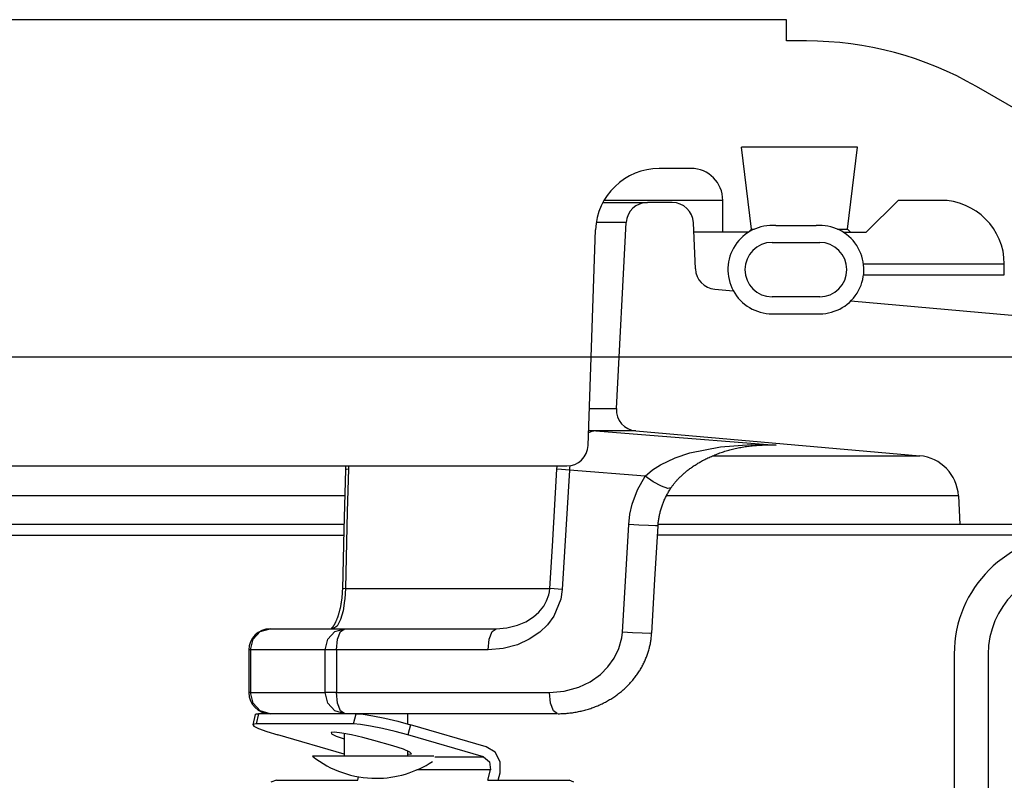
# Model space of a CAD drawing. Extents: x -169 to 7270, y -140 to 2984.
# Tile 171 of 256: x 1820.75 to 1823.64, y 419.58 to 421.82. Entities that reach past the tile are written whole.
import ezdxf

# ---------------------------------------------------------------- set-up
doc = ezdxf.new("R2010")
doc.units = 0
doc.header["$MEASUREMENT"] = 0
doc.layers.add('FREEZE-LINES', color=8, linetype='CONTINUOUS', plot=False)
doc.layers.add('SPILL-BUCKET', color=1, linetype='CONTINUOUS')

msp = doc.modelspace()

# ---------------------------------------------------------------- linework, layer by layer
at = {"layer": 'FREEZE-LINES', "linetype": 'Continuous'}
msp.add_line((1956.83545, 420.82382), (1447.06965, 420.82382), dxfattribs=at)
at = {"layer": 'SPILL-BUCKET', "linetype": 'Continuous'}
for p, q in [((1823.00346, 421.81528), (1818.81882, 421.81528)), ((1823.00346, 421.75282), (1823.00346, 421.81528)), ((1823.06196, 421.75282), (1823.00346, 421.75282)), ((1823.92471, 421.40931), (1823.56162, 421.61894)), ((1823.21202, 421.44054), (1822.87086, 421.44054)), ((1822.90044, 421.19961), (1822.87086, 421.44054)), ((1823.18244, 421.19961), (1823.21202, 421.44054)), ((1822.72241, 421.37808), (1822.62941, 421.37808)), ((1822.75146, 421.28439), (1822.46714, 421.28439)), ((1822.78734, 421.28439), (1822.75146, 421.28439)), ((1822.8089, 421.28439), (1822.78734, 421.28439)), ((1822.81609, 421.28439), (1822.8089, 421.28439)), ((1822.81609, 421.19071), (1822.81609, 421.28439)), ((1823.23768, 421.19071), (1823.33137, 421.28439)), ((1823.45628, 421.28439), (1823.33137, 421.28439)), ((1822.42003, 420.56395), (1822.44215, 421.19725)), ((1822.89176, 421.19071), (1822.73087, 421.19071)), ((1822.89154, 421.19071), (1822.90044, 421.19961)), ((1822.90044, 421.19961), (1822.90848, 421.19961)), ((1822.97164, 421.21026), (1823.09025, 421.21026)), ((1823.15341, 421.19961), (1823.17517, 421.19961)), ((1823.17013, 421.19071), (1823.23768, 421.19071)), ((1823.17517, 421.19961), (1823.18244, 421.19961)), ((1823.18244, 421.19961), (1823.19134, 421.19071)), ((1822.96099, 421.16073), (1823.1009, 421.16073)), ((1823.64365, 421.09702), (1823.63712, 421.09702)), ((1823.64365, 421.06579), (1823.64365, 421.09702)), ((1823.63712, 421.06579), (1823.64365, 421.06579)), ((1823.1009, 421.00084), (1822.96099, 421.00084)), ((1822.96099, 420.95087), (1823.1009, 420.95087)), ((1820.6717, 420.50368), (1822.35761, 420.50368))]:
    msp.add_line(p, q, dxfattribs=at)
at = {"layer": 'SPILL-BUCKET', "color": 7}
for p, q in [((1822.4638, 421.27815), (1822.59431, 421.27815)), ((1822.53193, 421.21896), (1822.44418, 421.21896)), ((1822.42384, 420.67216), (1822.50328, 420.67216)), ((1822.56021, 420.60667), (1822.42153, 420.60667)), ((1822.78637, 420.53364), (1823.39497, 420.53364)), ((1823.50881, 420.41574), (1822.65, 420.41574)), ((1823.5132, 420.33192), (1822.626, 420.33192)), ((1823.84619, 420.30069), (1822.62416, 420.30069))]:
    msp.add_line(p, q, dxfattribs=at)
at = {"layer": 'SPILL-BUCKET', "color": 1, "linetype": 'Continuous'}
for p, q in [((1822.66732, 421.27815), (1822.59431, 421.27815)), ((1822.50328, 420.67216), (1822.53193, 421.21896)), ((1822.73563, 421.08304), (1822.72972, 421.21842)), ((1822.79259, 421.02355), (1822.84682, 421.0188)), ((1823.1924, 420.98857), (1823.90092, 420.92658)), ((1822.56021, 420.60667), (1823.39495, 420.53364)), ((1823.50881, 420.41574), (1823.5132, 420.33192)), ((1823.81541, 420.33192), (1823.5132, 420.33192)), ((1823.49643, 419.95093), (1823.49643, 419.52405)), ((1823.59636, 419.95093), (1823.59636, 419.52405))]:
    msp.add_line(p, q, dxfattribs=at)
at = {"layer": 'SPILL-BUCKET', "color": 7, "linetype": 'Continuous'}
for p, q in [((1823.63712, 421.09702), (1823.22979, 421.09702)), ((1823.22994, 421.06579), (1823.63712, 421.06579)), ((1821.70453, 420.41574), (1810.50632, 420.41574)), ((1821.70244, 420.33192), (1810.50193, 420.33192)), ((1810.34598, 420.30069), (1821.70212, 420.30069))]:
    msp.add_line(p, q, dxfattribs=at)
at = {"layer": 'SPILL-BUCKET', "color": 8, "linetype": 'Continuous'}
for p, q in [((1822.43074, 420.60526), (1822.42134, 420.60126)), ((1822.44331, 420.60667), (1822.43074, 420.60526)), ((1822.44331, 420.60667), (1822.60169, 420.59421)), ((1822.60169, 420.59421), (1822.97306, 420.56447)), ((1822.71947, 420.54192), (1822.80968, 420.56018)), ((1822.80968, 420.56018), (1822.90035, 420.56668)), ((1822.81842, 420.5456), (1822.82211, 420.54677)), ((1822.82211, 420.54677), (1822.82586, 420.54792)), ((1822.82586, 420.54792), (1822.82961, 420.54903)), ((1822.82961, 420.54903), (1822.83341, 420.55012)), ((1822.83341, 420.55012), (1822.83722, 420.55117)), ((1822.83722, 420.55117), (1822.8411, 420.55219)), ((1822.8411, 420.55219), (1822.84497, 420.55317)), ((1822.84497, 420.55317), (1822.84892, 420.55413)), ((1822.84892, 420.55413), (1822.85286, 420.55504)), ((1822.85286, 420.55504), (1822.85688, 420.55593)), ((1822.85688, 420.55593), (1822.8609, 420.55678)), ((1822.8609, 420.55678), (1822.865, 420.5576)), ((1822.865, 420.5576), (1822.8691, 420.55838)), ((1822.8691, 420.55838), (1822.87328, 420.55914)), ((1822.87328, 420.55914), (1822.87746, 420.55985)), ((1822.87746, 420.55985), (1822.88172, 420.56053)), ((1822.88172, 420.56053), (1822.88598, 420.56116)), ((1822.88598, 420.56116), (1822.89002, 420.56173)), ((1822.89002, 420.56173), (1822.89406, 420.56225)), ((1822.89406, 420.56225), (1822.89825, 420.56275)), ((1822.89825, 420.56275), (1822.90244, 420.5632)), ((1822.90035, 420.56668), (1822.97249, 420.56451)), ((1822.90244, 420.5632), (1822.90665, 420.56362)), ((1822.90665, 420.56362), (1822.91086, 420.56399)), ((1822.91086, 420.56399), (1822.91508, 420.56432)), ((1822.91508, 420.56432), (1822.9193, 420.56461)), ((1822.94729, 420.56447), (1822.9175, 420.56447)), ((1822.9193, 420.56461), (1822.92353, 420.56486)), ((1822.92353, 420.56486), (1822.92775, 420.56505)), ((1822.92775, 420.56505), (1822.93199, 420.56522)), ((1822.93199, 420.56522), (1822.93622, 420.56533)), ((1822.93622, 420.56533), (1822.93843, 420.56536)), ((1822.93843, 420.56536), (1822.94063, 420.56538)), ((1822.97263, 420.5645), (1822.94068, 420.56446)), ((1822.97306, 420.56447), (1822.94729, 420.56447)), ((1822.97249, 420.56451), (1822.97306, 420.56447)), ((1822.97306, 420.56447), (1822.97263, 420.5645)), ((1822.63311, 420.50731), (1822.67575, 420.5273)), ((1822.67575, 420.5273), (1822.71947, 420.54192)), ((1822.75089, 420.51626), (1822.75353, 420.51773)), ((1822.75353, 420.51773), (1822.75659, 420.5194)), ((1822.75659, 420.5194), (1822.75966, 420.52103)), ((1822.75966, 420.52103), (1822.7628, 420.52265)), ((1822.7628, 420.52265), (1822.76594, 420.52424)), ((1822.76594, 420.52424), (1822.76917, 420.52584)), ((1822.76917, 420.52584), (1822.77241, 420.52739)), ((1822.77241, 420.52739), (1822.77572, 420.52894)), ((1822.77572, 420.52894), (1822.77904, 420.53045)), ((1822.77904, 420.53045), (1822.78244, 420.53196)), ((1822.78244, 420.53196), (1822.78585, 420.53342)), ((1822.78585, 420.53342), (1822.78934, 420.53489)), ((1822.78934, 420.53489), (1822.79283, 420.53632)), ((1822.79283, 420.53632), (1822.79656, 420.53779)), ((1822.79656, 420.53779), (1822.80028, 420.53923)), ((1822.80028, 420.53923), (1822.80387, 420.54057)), ((1822.80387, 420.54057), (1822.80745, 420.54187)), ((1822.80745, 420.54187), (1822.81109, 420.54314)), ((1822.81109, 420.54314), (1822.81473, 420.54438)), ((1822.81473, 420.54438), (1822.81842, 420.5456)), ((1821.70645, 420.49277), (1821.70208, 420.31743)), ((1821.70646, 420.49287), (1821.70645, 420.49277)), ((1821.70651, 420.49507), (1821.70646, 420.49296)), ((1821.70874, 420.49372), (1821.70646, 420.49277)), ((1821.70646, 420.49296), (1821.70646, 420.49287)), ((1821.70647, 420.50368), (1821.70651, 420.50137)), ((1821.70651, 420.50137), (1821.70653, 420.49927)), ((1821.70652, 420.49717), (1821.70651, 420.49507)), ((1821.70653, 420.49927), (1821.70652, 420.49717)), ((1821.71537, 420.49448), (1821.70874, 420.49372)), ((1821.71537, 420.49448), (1821.71223, 420.36983)), ((1821.71546, 420.50366), (1821.71537, 420.49448)), ((1822.315, 420.26845), (1822.32861, 420.49448)), ((1822.32861, 420.49448), (1822.32954, 420.50347)), ((1822.34186, 420.49304), (1822.32861, 420.49448)), ((1822.3652, 420.49121), (1822.34186, 420.49304)), ((1822.3652, 420.49121), (1822.34403, 420.14053)), ((1822.36573, 420.49814), (1822.3652, 420.49121)), ((1822.58781, 420.4738), (1822.3652, 420.49121)), ((1822.36655, 420.50432), (1822.36573, 420.49814)), ((1822.58781, 420.4738), (1822.60945, 420.49225)), ((1822.60945, 420.49225), (1822.63311, 420.50731)), ((1822.70808, 420.48724), (1822.71027, 420.48901)), ((1822.71027, 420.48901), (1822.71246, 420.49075)), ((1822.71246, 420.49075), (1822.71472, 420.49251)), ((1822.71472, 420.49251), (1822.71699, 420.49423)), ((1822.71699, 420.49423), (1822.71935, 420.49599)), ((1822.71935, 420.49599), (1822.72172, 420.49771)), ((1822.72172, 420.49771), (1822.72419, 420.49946)), ((1822.72419, 420.49946), (1822.72666, 420.50118)), ((1822.72666, 420.50118), (1822.72926, 420.50295)), ((1822.72926, 420.50295), (1822.73186, 420.50468)), ((1822.73186, 420.50468), (1822.7346, 420.50646)), ((1822.7346, 420.50646), (1822.73735, 420.5082)), ((1822.73735, 420.5082), (1822.74026, 420.51001)), ((1822.74026, 420.51001), (1822.74318, 420.51178)), ((1822.74318, 420.51178), (1822.74572, 420.51329)), ((1822.74572, 420.51329), (1822.74825, 420.51476)), ((1822.74825, 420.51476), (1822.75089, 420.51626)), ((1822.56539, 420.43376), (1822.58781, 420.4738)), ((1822.61182, 420.45717), (1822.58781, 420.4738)), ((1822.67904, 420.45931), (1822.68053, 420.46101)), ((1822.68053, 420.46101), (1822.68203, 420.46268)), ((1822.68203, 420.46268), (1822.68362, 420.4644)), ((1822.68362, 420.4644), (1822.68521, 420.4661)), ((1822.68521, 420.4661), (1822.6869, 420.46786)), ((1822.6869, 420.46786), (1822.6886, 420.46959)), ((1822.6886, 420.46959), (1822.69041, 420.47139)), ((1822.69041, 420.47139), (1822.69223, 420.47317)), ((1822.69223, 420.47317), (1822.69419, 420.47503)), ((1822.69419, 420.47503), (1822.69615, 420.47686)), ((1822.69615, 420.47686), (1822.69827, 420.4788)), ((1822.69827, 420.4788), (1822.7004, 420.4807)), ((1822.7004, 420.4807), (1822.70228, 420.48234)), ((1822.70228, 420.48234), (1822.70416, 420.48396)), ((1822.70416, 420.48396), (1822.70612, 420.48561)), ((1822.70612, 420.48561), (1822.70808, 420.48724)), ((1822.54969, 420.39148), (1822.56539, 420.43376)), ((1822.63581, 420.4442), (1822.61182, 420.45717)), ((1822.65449, 420.43775), (1822.63581, 420.4442)), ((1822.66374, 420.43925), (1822.65449, 420.43775)), ((1822.65827, 420.43061), (1822.65992, 420.4333)), ((1822.65992, 420.4333), (1822.66158, 420.43595)), ((1822.66158, 420.43595), (1822.66329, 420.43857)), ((1822.66329, 420.43857), (1822.66352, 420.4389)), ((1822.66352, 420.4389), (1822.66375, 420.43924)), ((1822.66374, 420.43925), (1822.66377, 420.43929)), ((1822.66377, 420.43929), (1822.6638, 420.43934)), ((1822.6638, 420.43934), (1822.66493, 420.44103)), ((1822.66493, 420.44103), (1822.66608, 420.44269)), ((1822.66608, 420.44269), (1822.66727, 420.44438)), ((1822.66727, 420.44438), (1822.66847, 420.44605)), ((1822.66847, 420.44605), (1822.6697, 420.44771)), ((1822.6697, 420.44771), (1822.67094, 420.44936)), ((1822.67094, 420.44936), (1822.67222, 420.45102)), ((1822.67222, 420.45102), (1822.67351, 420.45266)), ((1822.67351, 420.45266), (1822.67485, 420.45433)), ((1822.67485, 420.45433), (1822.6762, 420.45598)), ((1822.6762, 420.45598), (1822.67762, 420.45766)), ((1822.67762, 420.45766), (1822.67904, 420.45931)), ((1822.6428, 420.40034), (1822.644, 420.40315)), ((1822.644, 420.40315), (1822.64524, 420.40593)), ((1822.64524, 420.40593), (1822.64653, 420.40871)), ((1822.64653, 420.40871), (1822.64784, 420.41147)), ((1822.64784, 420.41147), (1822.64921, 420.41423)), ((1822.64921, 420.41423), (1822.65061, 420.41698)), ((1822.65061, 420.41698), (1822.65206, 420.41973)), ((1822.65206, 420.41973), (1822.65354, 420.42245)), ((1822.65354, 420.42245), (1822.65508, 420.42519)), ((1822.65508, 420.42519), (1822.65665, 420.4279)), ((1822.65665, 420.4279), (1822.65827, 420.43061)), ((1822.54298, 420.36182), (1822.54969, 420.39148)), ((1822.63302, 420.37205), (1822.63382, 420.37491)), ((1822.63382, 420.37491), (1822.63466, 420.37777)), ((1822.63466, 420.37777), (1822.63554, 420.38063)), ((1822.63554, 420.38063), (1822.63646, 420.38348)), ((1822.63646, 420.38348), (1822.63742, 420.38632)), ((1822.63742, 420.38632), (1822.63842, 420.38916)), ((1822.63842, 420.38916), (1822.63946, 420.39198)), ((1822.63946, 420.39198), (1822.64053, 420.39478)), ((1822.64053, 420.39478), (1822.64165, 420.39757)), ((1822.64165, 420.39757), (1822.6428, 420.40034)), ((1821.71223, 420.36983), (1821.70653, 420.1438)), ((1822.53956, 420.33194), (1822.54298, 420.36182)), ((1822.62724, 420.34331), (1822.62764, 420.34619)), ((1822.62764, 420.34619), (1822.62808, 420.34907)), ((1822.62808, 420.34907), (1822.62856, 420.35196)), ((1822.62856, 420.35196), (1822.62907, 420.35483)), ((1822.62907, 420.35483), (1822.62963, 420.35772)), ((1822.62963, 420.35772), (1822.63023, 420.36059)), ((1822.63023, 420.36059), (1822.63087, 420.36347)), ((1822.63087, 420.36347), (1822.63155, 420.36634)), ((1822.63155, 420.36634), (1822.63226, 420.3692)), ((1822.63226, 420.3692), (1822.63302, 420.37205)), ((1821.70208, 420.31743), (1821.69769, 420.14209)), ((1822.52074, 420.01561), (1822.53956, 420.33194)), ((1822.56952, 420.33005), (1822.53956, 420.33194)), ((1822.59804, 420.3286), (1822.56952, 420.33005)), ((1822.61841, 420.32795), (1822.59804, 420.3286)), ((1822.61641, 420.17007), (1822.6258, 420.32823)), ((1822.62581, 420.32823), (1822.61841, 420.32795)), ((1822.62583, 420.32823), (1822.62593, 420.32998)), ((1822.62593, 420.32998), (1822.62605, 420.33173)), ((1822.62605, 420.33173), (1822.62628, 420.33463)), ((1822.62628, 420.33463), (1822.62657, 420.33753)), ((1822.62657, 420.33753), (1822.62689, 420.34042)), ((1822.62689, 420.34042), (1822.62724, 420.34331)), ((1822.30748, 420.1438), (1822.315, 420.26845)), ((1821.69768, 420.14209), (1821.69765, 420.14081)), ((1821.69995, 420.14303), (1821.69769, 420.14209)), ((1821.70653, 420.1438), (1821.69995, 420.14303)), ((1821.70653, 420.1438), (1821.70491, 420.11312)), ((1821.70653, 420.1438), (1821.83536, 420.1438)), ((1821.83536, 420.1438), (1821.95307, 420.1438)), ((1821.95307, 420.1438), (1822.05936, 420.1438)), ((1822.05936, 420.1438), (1822.154, 420.1438)), ((1822.154, 420.1438), (1822.23677, 420.1438)), ((1822.23677, 420.1438), (1822.30748, 420.1438)), ((1822.3064, 420.13422), (1822.30748, 420.1438)), ((1822.32074, 420.14236), (1822.30748, 420.1438)), ((1822.34403, 420.14053), (1822.32074, 420.14236)), ((1822.60698, 420.0119), (1822.61641, 420.17007)), ((1821.69571, 420.11356), (1821.69545, 420.11143)), ((1821.69594, 420.11568), (1821.69571, 420.11356)), ((1821.69617, 420.11783), (1821.69594, 420.11568)), ((1821.69638, 420.11996), (1821.69617, 420.11783)), ((1821.69657, 420.12211), (1821.69638, 420.11996)), ((1821.69675, 420.12426), (1821.69657, 420.12211)), ((1821.69692, 420.12642), (1821.69675, 420.12426)), ((1821.69707, 420.12858), (1821.69692, 420.12642)), ((1821.69721, 420.13076), (1821.69707, 420.12858)), ((1821.69733, 420.13294), (1821.69721, 420.13076)), ((1821.69744, 420.13513), (1821.69733, 420.13294)), ((1821.69754, 420.13733), (1821.69744, 420.13513)), ((1821.69761, 420.13954), (1821.69754, 420.13733)), ((1821.69765, 420.14081), (1821.69761, 420.13954)), ((1821.70491, 420.11312), (1821.70444, 420.10832)), ((1822.29814, 420.10719), (1822.30446, 420.12496)), ((1822.30446, 420.12496), (1822.3064, 420.13422)), ((1822.34403, 420.14053), (1822.33982, 420.11227)), ((1821.69102, 420.08528), (1821.69059, 420.08338)), ((1821.69143, 420.08717), (1821.69102, 420.08528)), ((1821.69183, 420.08908), (1821.69143, 420.08717)), ((1821.69221, 420.091), (1821.69183, 420.08908)), ((1821.69259, 420.09294), (1821.69221, 420.091)), ((1821.69296, 420.09493), (1821.69259, 420.09294)), ((1821.69331, 420.09694), (1821.69296, 420.09493)), ((1821.69366, 420.09898), (1821.69331, 420.09694)), ((1821.694, 420.10105), (1821.69366, 420.09898)), ((1821.69432, 420.10313), (1821.694, 420.10105)), ((1821.69463, 420.10524), (1821.69432, 420.10313)), ((1821.69492, 420.10727), (1821.69463, 420.10524)), ((1821.69519, 420.10932), (1821.69492, 420.10727)), ((1821.69545, 420.11143), (1821.69519, 420.10932)), ((1821.70444, 420.10832), (1821.69977, 420.0778)), ((1822.27566, 420.07441), (1822.28949, 420.09167)), ((1822.28949, 420.09167), (1822.29814, 420.10719)), ((1822.33982, 420.11227), (1822.31899, 420.06234)), ((1821.68238, 420.05595), (1821.6818, 420.05445)), ((1821.68296, 420.05748), (1821.68238, 420.05595)), ((1821.68352, 420.05903), (1821.68296, 420.05748)), ((1821.68409, 420.06062), (1821.68352, 420.05903)), ((1821.68464, 420.06222), (1821.68409, 420.06062)), ((1821.68519, 420.06387), (1821.68464, 420.06222)), ((1821.68573, 420.06552), (1821.68519, 420.06387)), ((1821.68626, 420.06721), (1821.68573, 420.06552)), ((1821.68678, 420.06892), (1821.68626, 420.06721)), ((1821.68729, 420.07066), (1821.68678, 420.06892)), ((1821.68779, 420.07241), (1821.68729, 420.07066)), ((1821.68829, 420.07419), (1821.68779, 420.07241)), ((1821.68877, 420.07599), (1821.68829, 420.07419)), ((1821.68924, 420.07781), (1821.68877, 420.07599)), ((1821.6897, 420.07964), (1821.68924, 420.07781)), ((1821.69015, 420.08151), (1821.6897, 420.07964)), ((1821.69059, 420.08338), (1821.69015, 420.08151)), ((1821.69977, 420.0778), (1821.69268, 420.0524)), ((1822.23697, 420.04578), (1822.26007, 420.06045)), ((1822.26007, 420.06045), (1822.27566, 420.07441)), ((1822.31899, 420.06234), (1822.30034, 420.03713)), ((1821.66541, 420.02594), (1821.66508, 420.0256)), ((1821.66577, 420.02631), (1821.66541, 420.02594)), ((1821.66615, 420.02671), (1821.66577, 420.02631)), ((1821.66655, 420.02716), (1821.66615, 420.02671)), ((1821.66696, 420.02764), (1821.66655, 420.02716)), ((1821.6674, 420.02815), (1821.66696, 420.02764)), ((1821.66785, 420.0287), (1821.6674, 420.02815)), ((1821.66832, 420.0293), (1821.66785, 420.0287)), ((1821.6688, 420.02992), (1821.66832, 420.0293)), ((1821.6693, 420.03059), (1821.6688, 420.02992)), ((1821.6698, 420.03128), (1821.6693, 420.03059)), ((1821.6703, 420.03199), (1821.6698, 420.03128)), ((1821.68259, 420.03312), (1821.66988, 420.02542)), ((1821.67081, 420.03273), (1821.6703, 420.03199)), ((1821.67132, 420.03351), (1821.67081, 420.03273)), ((1821.67186, 420.03433), (1821.67132, 420.03351)), ((1821.6724, 420.0352), (1821.67186, 420.03433)), ((1821.67295, 420.03611), (1821.6724, 420.0352)), ((1821.67352, 420.03706), (1821.67295, 420.03611)), ((1821.67409, 420.03805), (1821.67352, 420.03706)), ((1821.67467, 420.03909), (1821.67409, 420.03805)), ((1821.67525, 420.04016), (1821.67467, 420.03909)), ((1821.67584, 420.04128), (1821.67525, 420.04016)), ((1821.67644, 420.04243), (1821.67584, 420.04128)), ((1821.67704, 420.04363), (1821.67644, 420.04243)), ((1821.67764, 420.04486), (1821.67704, 420.04363)), ((1821.67823, 420.04613), (1821.67764, 420.04486)), ((1821.67883, 420.04743), (1821.67823, 420.04613)), ((1821.67943, 420.04877), (1821.67883, 420.04743)), ((1821.68003, 420.05014), (1821.67943, 420.04877)), ((1821.68062, 420.05154), (1821.68003, 420.05014)), ((1821.68121, 420.05298), (1821.68062, 420.05154)), ((1821.6818, 420.05445), (1821.68121, 420.05298)), ((1821.69268, 420.0524), (1821.68259, 420.03312)), ((1822.15005, 420.02542), (1822.18143, 420.02785)), ((1822.18143, 420.02785), (1822.21284, 420.03554)), ((1822.21284, 420.03554), (1822.23697, 420.04578)), ((1822.30034, 420.03713), (1822.27813, 420.01551)), ((1821.43538, 419.99419), (1821.4565, 420.01705)), ((1821.4565, 420.01705), (1821.48535, 420.02542)), ((1821.48535, 420.02542), (1821.70456, 420.02542)), ((1821.65459, 419.99419), (1821.67571, 420.01705)), ((1821.66508, 420.0256), (1821.66488, 420.0254)), ((1821.67571, 420.01705), (1821.70456, 420.02542)), ((1821.68386, 419.99419), (1821.69261, 420.01705)), ((1821.69261, 420.01705), (1821.70456, 420.02542)), ((1821.70456, 420.02542), (1822.15005, 420.02542)), ((1822.12935, 419.99419), (1822.1381, 420.01705)), ((1822.1381, 420.01705), (1822.15005, 420.02542)), ((1822.27813, 420.01551), (1822.24729, 419.99419)), ((1822.51045, 419.96719), (1822.51879, 419.99829)), ((1822.51879, 419.99829), (1822.52074, 420.01561)), ((1822.5507, 420.01372), (1822.52074, 420.01561)), ((1822.57922, 420.01227), (1822.5507, 420.01372)), ((1822.59959, 420.01162), (1822.57922, 420.01227)), ((1822.60699, 420.0119), (1822.59959, 420.01162)), ((1822.60518, 419.99374), (1822.60559, 419.99687)), ((1822.60559, 419.99687), (1822.60596, 420)), ((1822.60596, 420), (1822.6063, 420.00314)), ((1822.6063, 420.00314), (1822.60659, 420.00626)), ((1822.60659, 420.00626), (1822.60683, 420.00938)), ((1822.60683, 420.00938), (1822.6069, 420.01064)), ((1822.6069, 420.01064), (1822.60697, 420.0119)), ((1821.42765, 419.96296), (1821.43538, 419.99419)), ((1821.64686, 419.96296), (1821.65459, 419.99419)), ((1821.68066, 419.96296), (1821.68386, 419.99419)), ((1822.12615, 419.96296), (1822.12935, 419.99419)), ((1822.2127, 419.97814), (1822.1706, 419.96683)), ((1822.24729, 419.99419), (1822.2127, 419.97814)), ((1822.59946, 419.96583), (1822.60027, 419.9689)), ((1822.60027, 419.9689), (1822.60104, 419.97199)), ((1822.60104, 419.97199), (1822.60176, 419.97508)), ((1822.60176, 419.97508), (1822.60244, 419.97818)), ((1822.60244, 419.97818), (1822.60307, 419.98128)), ((1822.60307, 419.98128), (1822.60366, 419.98439)), ((1822.60366, 419.98439), (1822.60421, 419.9875)), ((1822.60421, 419.9875), (1822.60471, 419.99062)), ((1822.60471, 419.99062), (1822.60518, 419.99374)), ((1821.42289, 419.96296), (1821.42289, 419.83805)), ((1821.42409, 419.96296), (1821.42289, 419.96296)), ((1821.42765, 419.96296), (1821.42409, 419.96296)), ((1821.42765, 419.96296), (1821.42765, 419.83805)), ((1821.64686, 419.96296), (1821.42765, 419.96296)), ((1821.64686, 419.83805), (1821.64686, 419.96296)), ((1821.6604, 419.96296), (1821.64686, 419.96296)), ((1821.68066, 419.96296), (1821.6604, 419.96296)), ((1821.68066, 419.96296), (1821.68066, 419.83805)), ((1822.12615, 419.96296), (1821.68066, 419.96296)), ((1822.1706, 419.96683), (1822.12615, 419.96296)), ((1822.49667, 419.93842), (1822.51045, 419.96719)), ((1822.59028, 419.93862), (1822.59147, 419.9416)), ((1822.59147, 419.9416), (1822.59262, 419.94458)), ((1822.59262, 419.94458), (1822.59372, 419.94759)), ((1822.59372, 419.94759), (1822.59478, 419.9506)), ((1822.59478, 419.9506), (1822.59581, 419.95363)), ((1822.59581, 419.95363), (1822.59678, 419.95666)), ((1822.59678, 419.95666), (1822.59772, 419.95971)), ((1822.59772, 419.95971), (1822.59861, 419.96277)), ((1822.59861, 419.96277), (1822.59946, 419.96583)), ((1822.45659, 419.89125), (1822.47842, 419.91307)), ((1822.47842, 419.91307), (1822.49667, 419.93842)), ((1822.57609, 419.90963), (1822.5777, 419.91247)), ((1822.5777, 419.91247), (1822.57927, 419.91533)), ((1822.57927, 419.91533), (1822.5808, 419.91821)), ((1822.5808, 419.91821), (1822.58229, 419.9211)), ((1822.58229, 419.9211), (1822.58373, 419.924)), ((1822.58373, 419.924), (1822.58512, 419.92689)), ((1822.58512, 419.92689), (1822.58648, 419.92981)), ((1822.58648, 419.92981), (1822.58778, 419.93272)), ((1822.58778, 419.93272), (1822.58905, 419.93566)), ((1822.58905, 419.93566), (1822.59028, 419.93862)), ((1822.42571, 419.86942), (1822.45659, 419.89125)), ((1822.55572, 419.87964), (1822.55777, 419.88226)), ((1822.55777, 419.88226), (1822.55978, 419.88491)), ((1822.55978, 419.88491), (1822.56175, 419.88758)), ((1822.56175, 419.88758), (1822.56368, 419.89027)), ((1822.56368, 419.89027), (1822.56558, 419.89298)), ((1822.56558, 419.89298), (1822.56745, 419.89573)), ((1822.56745, 419.89573), (1822.56925, 419.89846)), ((1822.56925, 419.89846), (1822.57102, 419.90122)), ((1822.57102, 419.90122), (1822.57274, 419.904)), ((1822.57274, 419.904), (1822.57444, 419.9068)), ((1822.57444, 419.9068), (1822.57609, 419.90963)), ((1822.34955, 419.84184), (1822.39283, 419.85376)), ((1822.39283, 419.85376), (1822.42571, 419.86942)), ((1822.52821, 419.8501), (1822.53071, 419.85243)), ((1822.53071, 419.85243), (1822.53318, 419.85479)), ((1822.53318, 419.85479), (1822.53561, 419.85716)), ((1822.53561, 419.85716), (1822.538, 419.85957)), ((1822.538, 419.85957), (1822.54034, 419.86199)), ((1822.54034, 419.86199), (1822.54266, 419.86445)), ((1822.54266, 419.86445), (1822.54491, 419.8669)), ((1822.54491, 419.8669), (1822.54712, 419.86937)), ((1822.54712, 419.86937), (1822.54933, 419.87191)), ((1822.54933, 419.87191), (1822.5515, 419.87446)), ((1822.5515, 419.87446), (1822.55363, 419.87704)), ((1822.55363, 419.87704), (1822.55572, 419.87964)), ((1821.42409, 419.83805), (1821.42289, 419.83805)), ((1821.42765, 419.83805), (1821.42409, 419.83805)), ((1821.42765, 419.83805), (1821.64686, 419.83805)), ((1821.43538, 419.80682), (1821.42765, 419.83805)), ((1821.6604, 419.83805), (1821.64686, 419.83805)), ((1821.65459, 419.80682), (1821.64686, 419.83805)), ((1821.68066, 419.83805), (1821.6604, 419.83805)), ((1821.68066, 419.83805), (1822.30627, 419.83805)), ((1821.68386, 419.80682), (1821.68066, 419.83805)), ((1822.30627, 419.83805), (1822.34955, 419.84184)), ((1822.30947, 419.80682), (1822.30627, 419.83805)), ((1822.49246, 419.82246), (1822.49539, 419.82439)), ((1822.49539, 419.82439), (1822.49829, 419.82635)), ((1822.49829, 419.82635), (1822.50117, 419.82835)), ((1822.50117, 419.82835), (1822.50402, 419.83038)), ((1822.50402, 419.83038), (1822.50684, 419.83245)), ((1822.50684, 419.83245), (1822.50963, 419.83455)), ((1822.50963, 419.83455), (1822.51239, 419.83668)), ((1822.51239, 419.83668), (1822.51511, 419.83884)), ((1822.51511, 419.83884), (1822.5178, 419.84104)), ((1822.5178, 419.84104), (1822.52045, 419.84326)), ((1822.52045, 419.84326), (1822.52308, 419.84551)), ((1822.52308, 419.84551), (1822.52566, 419.84779)), ((1822.52566, 419.84779), (1822.52821, 419.8501)), ((1821.4565, 419.78396), (1821.43538, 419.80682)), ((1821.67571, 419.78396), (1821.65459, 419.80682)), ((1821.69261, 419.78396), (1821.68386, 419.80682)), ((1822.31822, 419.78396), (1822.30947, 419.80682)), ((1822.4347, 419.79381), (1822.43812, 419.79508)), ((1822.43812, 419.79508), (1822.44152, 419.79638)), ((1822.44152, 419.79638), (1822.4449, 419.79773)), ((1822.4449, 419.79773), (1822.44825, 419.79912)), ((1822.44825, 419.79912), (1822.45159, 419.80055)), ((1822.45159, 419.80055), (1822.4549, 419.80202)), ((1822.4549, 419.80202), (1822.45819, 419.80353)), ((1822.45819, 419.80353), (1822.46145, 419.80507)), ((1822.46145, 419.80507), (1822.46469, 419.80665)), ((1822.46469, 419.80665), (1822.46789, 419.80826)), ((1822.46789, 419.80826), (1822.47107, 419.80992)), ((1822.47107, 419.80992), (1822.47422, 419.81161)), ((1822.47422, 419.81161), (1822.47734, 419.81333)), ((1822.47734, 419.81333), (1822.48042, 419.81509)), ((1822.48042, 419.81509), (1822.48348, 419.81688)), ((1822.48348, 419.81688), (1822.4865, 419.81871)), ((1822.4865, 419.81871), (1822.48951, 419.82057)), ((1822.48951, 419.82057), (1822.49246, 419.82246)), ((1821.44177, 419.77328), (1821.4343, 419.74311)), ((1821.44177, 419.77328), (1821.44452, 419.77501)), ((1821.45155, 419.77559), (1821.44408, 419.74542)), ((1821.44452, 419.77501), (1821.45155, 419.77559)), ((1821.73836, 419.77559), (1821.45155, 419.77559)), ((1821.48535, 419.77559), (1821.4565, 419.78396)), ((1821.70456, 419.77559), (1821.48535, 419.77559)), ((1821.70456, 419.77559), (1821.67571, 419.78396)), ((1821.70456, 419.77559), (1821.69261, 419.78396)), ((1821.73089, 419.74542), (1821.73836, 419.77559)), ((1821.73836, 419.77559), (1821.75859, 419.77401)), ((1822.33017, 419.77559), (1821.73836, 419.77559)), ((1821.75859, 419.77401), (1821.78775, 419.76942)), ((1821.78775, 419.76942), (1821.82299, 419.76226)), ((1821.89035, 419.74535), (1821.89035, 419.77559)), ((1822.33017, 419.77559), (1822.31822, 419.78396)), ((1822.33165, 419.77562), (1822.33407, 419.77563)), ((1822.33407, 419.77563), (1822.3365, 419.77566)), ((1822.3365, 419.77566), (1822.34026, 419.77575)), ((1822.34026, 419.77575), (1822.34403, 419.7759)), ((1822.34403, 419.7759), (1822.34777, 419.77609)), ((1822.34777, 419.77609), (1822.35152, 419.77632)), ((1822.35152, 419.77632), (1822.35524, 419.7766)), ((1822.35524, 419.7766), (1822.35895, 419.77692)), ((1822.35895, 419.77692), (1822.36266, 419.77728)), ((1822.36266, 419.77728), (1822.36637, 419.77769)), ((1822.36637, 419.77769), (1822.37008, 419.77815)), ((1822.37008, 419.77815), (1822.3738, 419.77865)), ((1822.3738, 419.77865), (1822.37749, 419.7792)), ((1822.37749, 419.7792), (1822.38118, 419.77979)), ((1822.38118, 419.77979), (1822.38484, 419.78042)), ((1822.38484, 419.78042), (1822.3885, 419.78109)), ((1822.3885, 419.78109), (1822.39214, 419.78181)), ((1822.39214, 419.78181), (1822.39576, 419.78258)), ((1822.39576, 419.78258), (1822.39938, 419.78338)), ((1822.39938, 419.78338), (1822.40298, 419.78423)), ((1822.40298, 419.78423), (1822.40656, 419.78513)), ((1822.40656, 419.78513), (1822.41014, 419.78607)), ((1822.41014, 419.78607), (1822.4137, 419.78704)), ((1822.4137, 419.78704), (1822.41725, 419.78807)), ((1822.41725, 419.78807), (1822.42079, 419.78914)), ((1822.42079, 419.78914), (1822.42431, 419.79025)), ((1822.42431, 419.79025), (1822.42779, 419.79139)), ((1822.42779, 419.79139), (1822.43126, 419.79258)), ((1822.43126, 419.79258), (1822.4347, 419.79381)), ((1821.44408, 419.74542), (1821.43476, 419.74384)), ((1821.43476, 419.74384), (1821.43727, 419.73925)), ((1821.43727, 419.73925), (1821.45136, 419.7321)), ((1821.73089, 419.74542), (1821.44408, 419.74542)), ((1821.75112, 419.74384), (1821.73089, 419.74542)), ((1821.78028, 419.73925), (1821.75112, 419.74384)), ((1821.81552, 419.7321), (1821.78028, 419.73925)), ((1821.82299, 419.76226), (1821.86085, 419.75325)), ((1821.86085, 419.75325), (1821.89764, 419.74326)), ((1821.89764, 419.74326), (1821.89017, 419.7131)), ((1822.12059, 419.6786), (1821.89764, 419.74326)), ((1821.45136, 419.7321), (1821.47564, 419.72309)), ((1821.47564, 419.72309), (1821.50775, 419.7131)), ((1821.70348, 419.65633), (1821.50775, 419.7131)), ((1821.67494, 419.72107), (1821.66453, 419.72029)), ((1821.66453, 419.72029), (1821.66624, 419.71637)), ((1821.66624, 419.71637), (1821.67983, 419.70984)), ((1821.69605, 419.7186), (1821.67494, 419.72107)), ((1821.67983, 419.70984), (1821.70348, 419.70158)), ((1821.72504, 419.71323), (1821.69605, 419.7186)), ((1821.70348, 419.71738), (1821.70348, 419.65068)), ((1821.75802, 419.70567), (1821.72504, 419.71323)), ((1821.85339, 419.72309), (1821.81552, 419.7321)), ((1821.89017, 419.7131), (1821.85339, 419.72309)), ((1822.11245, 419.64863), (1821.89017, 419.7131)), ((1821.79055, 419.69693), (1821.75802, 419.70567)), ((1821.84629, 419.68077), (1821.79055, 419.69693)), ((1821.87701, 419.67097), (1821.84629, 419.68077)), ((1822.14645, 419.66243), (1822.12059, 419.6786)), ((1821.61637, 419.65068), (1821.60954, 419.65068)), ((1821.63635, 419.65068), (1821.61637, 419.65068)), ((1821.66804, 419.65068), (1821.63635, 419.65068)), ((1821.70911, 419.65068), (1821.66804, 419.65068)), ((1821.75659, 419.65068), (1821.70911, 419.65068)), ((1821.807, 419.65068), (1821.75659, 419.65068)), ((1821.85668, 419.65068), (1821.807, 419.65068)), ((1821.902, 419.65068), (1821.85668, 419.65068)), ((1821.89638, 419.66284), (1821.87701, 419.67097)), ((1821.89035, 419.65068), (1821.89035, 419.66575)), ((1821.89035, 419.65662), (1821.9011, 419.65777)), ((1821.9011, 419.65777), (1821.89638, 419.66284)), ((1821.93967, 419.65068), (1821.902, 419.65068)), ((1821.96693, 419.65068), (1821.93967, 419.65068)), ((1822.16139, 419.63444), (1822.14645, 419.66243)), ((1821.96968, 419.64863), (1822.11245, 419.64863)), ((1822.11245, 419.64863), (1822.12997, 419.63408)), ((1822.12997, 419.63408), (1822.13285, 419.61038)), ((1822.16139, 419.60211), (1822.16139, 419.63444)), ((1822.13285, 419.61038), (1821.9166, 419.61038)), ((1822.12538, 419.58022), (1822.13285, 419.61038)), ((1822.15597, 419.58022), (1822.16139, 419.60211)), ((1821.50395, 419.58022), (1821.48772, 419.57431)), ((1821.50395, 419.58022), (1821.74296, 419.58022)), ((1821.74296, 419.58022), (1821.74542, 419.59013)), ((1822.12538, 419.58022), (1822.3644, 419.58022)), ((1822.37771, 419.57431), (1822.3644, 419.58022))]:
    msp.add_line(p, q, dxfattribs=at)
at = {"layer": 'SPILL-BUCKET', "linetype": 'Continuous'}
for centre, radius, start, end in [((1823.06196, 420.75351), 0.99932, 60, 90), ((1822.62941, 421.19071), 0.18737, 90, 178), ((1822.72241, 421.28439), 0.09369, 0, 90), ((1823.45628, 421.09702), 0.18737, 0, 90), ((1822.96099, 421.08078), 0.12991, 85.29948, 270), ((1823.1009, 421.08078), 0.12991, 270, 94.70052), ((1822.96099, 421.08078), 0.07995, 90, 270), ((1823.1009, 421.08078), 0.07995, 270, 90), ((1822.35761, 420.56614), 0.06246, 270, 358)]:
    msp.add_arc(centre, radius, start, end, dxfattribs=at)
at = {"layer": 'SPILL-BUCKET', "color": 1, "linetype": 'Continuous'}
for centre, radius, start, end in [((1822.59431, 421.21569), 0.06246, 90, 177), ((1822.66732, 421.21569), 0.06246, 2.5, 90), ((1822.79803, 421.08577), 0.06246, 182.5, 265), ((1822.56565, 420.66889), 0.06246, 177, 265), ((1823.38406, 420.40921), 0.12491, 3, 85), ((1823.84619, 419.95093), 0.34976, 90, 180), ((1823.84619, 419.95093), 0.24983, 90, 180)]:
    msp.add_arc(centre, radius, start, end, dxfattribs=at)
at = {"layer": 'SPILL-BUCKET', "color": 8, "linetype": 'Continuous'}
for centre, radius, start, end in [((1821.48535, 419.96296), 0.06246, 90, 180), ((1821.48535, 419.83805), 0.06246, 180, 270), ((1821.79691, 419.88845), 0.30273, 231.76055, 270.00016), ((1821.79691, 419.88845), 0.30273, 270.00016, 303.15721)]:
    msp.add_arc(centre, radius, start, end, dxfattribs=at)

doc.saveas('drawing.dxf')
